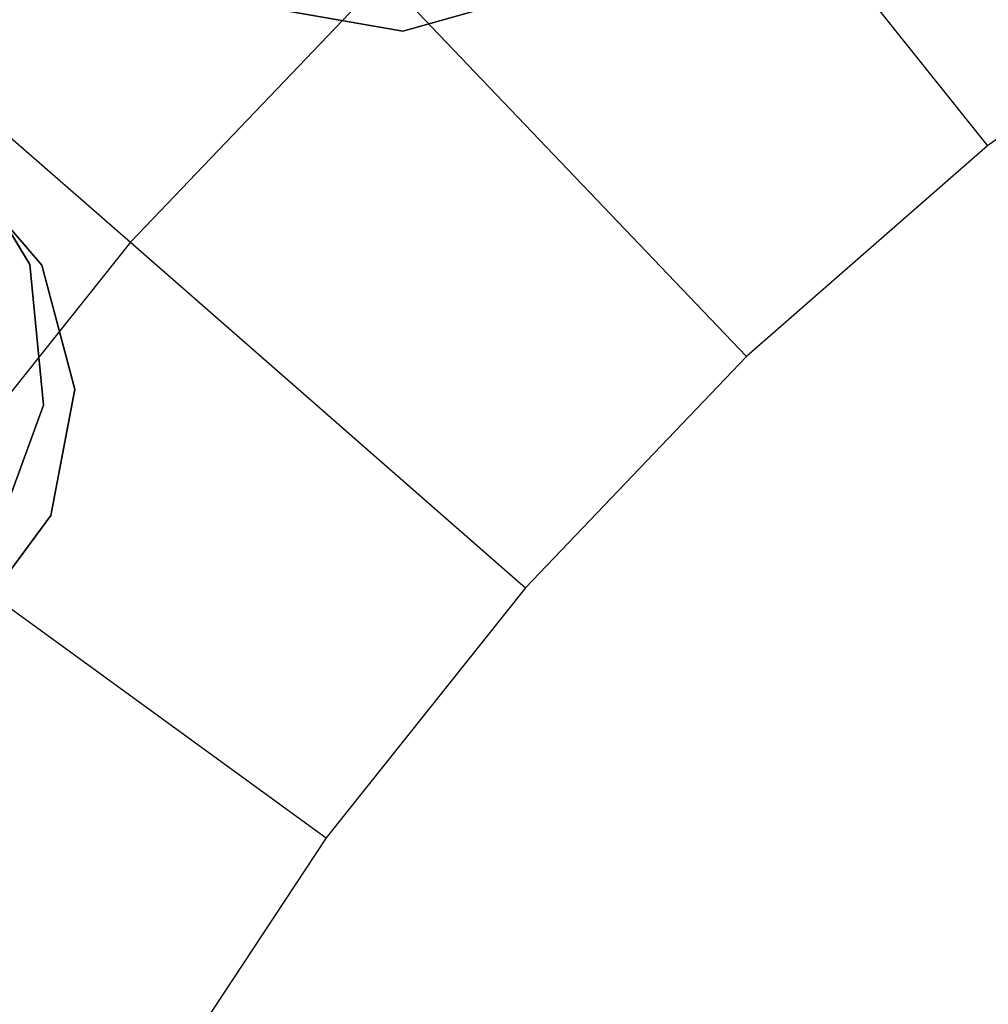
# Model space of a CAD drawing. Extents: x 0.3 to 7.1, y -3.38 to 3.38.
# Tile 224 of 256: x 2.59 to 2.93, y 0.67 to 1.01. Entities that reach past the tile are written whole.
import ezdxf

# ---------------------------------------------------------------- set-up
doc = ezdxf.new("R2010")
doc.units = 0
doc.header["$LTSCALE"] = 2.54
doc.layers.get('0').update_dxf_attribs({"linetype": 'CONTINUOUS'})

# ---------------------------------------------------------------- blocks, each defined once
blk = doc.blocks.new('SINGLES_AVVSTL_STL')
at = {"color": 0}
for p, q in [((2.81221, 1.10861, 5.30457), (2.92566, 0.96634, 5.4454)), ((2.81221, 1.10861, 5.30457), (2.92566, 0.96634, 5.4454)), ((2.50051, 1.04473, 5.1494), (2.62847, 0.93294, 5.30457)), ((2.50051, 1.04473, 5.1494), (2.62847, 0.93294, 5.30457)), ((3.01539, 1.03153, 5.4454), (2.92566, 0.96634, 5.4454)), ((3.01539, 1.03153, 5.4454), (2.92566, 0.96634, 5.4454)), ((2.71639, 1.0249, 5.30457), (2.62847, 0.93294, 5.30457)), ((2.71639, 1.0249, 5.30457), (2.62847, 0.93294, 5.30457)), ((2.71639, 1.0249, 5.30457), (2.84214, 0.89337, 5.4454)), ((2.71639, 1.0249, 5.30457), (2.84214, 0.89337, 5.4454)), ((2.76576, 1.0182, 54.83894), (2.72293, 1.0061, 54.83894)), ((2.72293, 1.0061, 54.63894), (2.76576, 1.0182, 54.63894)), ((2.72293, 1.0061, 54.63894), (2.76576, 1.0182, 54.63894)), ((2.76576, 1.0182, 54.83894), (2.72293, 1.0061, 54.83894)), ((2.76576, 1.0182, 20.47364), (2.72294, 1.00609, 20.47364)), ((2.72294, 1.00609, 20.27364), (2.76576, 1.0182, 20.27364)), ((2.72294, 1.00609, 20.27364), (2.76576, 1.0182, 20.27364)), ((2.76576, 1.0182, 20.47364), (2.72294, 1.00609, 20.47364)), ((2.72293, 1.0061, 54.83894), (2.6791, 1.01377, 54.83894)), ((2.6791, 1.01377, 54.63894), (2.72293, 1.0061, 54.63894)), ((2.6791, 1.01377, 54.63894), (2.72293, 1.0061, 54.63894)), ((2.72293, 1.0061, 54.83894), (2.6791, 1.01377, 54.83894)), ((2.72294, 1.00609, 20.47364), (2.6791, 1.01377, 20.47364)), ((2.6791, 1.01377, 20.27364), (2.72294, 1.00609, 20.27364)), ((2.6791, 1.01377, 20.27364), (2.72294, 1.00609, 20.27364)), ((2.72294, 1.00609, 20.47364), (2.6791, 1.01377, 20.47364)), ((2.72293, 1.0061, 54.63894), (2.72293, 1.0061, 54.83894)), ((2.72293, 1.0061, 54.63894), (2.72293, 1.0061, 54.83894)), ((2.72294, 1.00609, 20.27364), (2.72294, 1.00609, 20.47364)), ((2.72294, 1.00609, 20.27364), (2.72294, 1.00609, 20.47364)), ((2.56813, 0.96704, 61.72336), (2.59356, 0.92521, 61.72336)), ((2.59356, 0.92521, 61.52336), (2.56813, 0.96704, 61.52336)), ((2.59356, 0.92521, 61.52336), (2.56813, 0.96704, 61.52336)), ((2.56813, 0.96704, 61.72336), (2.59356, 0.92521, 61.72336)), ((2.92566, 0.96634, 5.4454), (2.84214, 0.89337, 5.4454)), ((2.92566, 0.96634, 5.4454), (2.84214, 0.89337, 5.4454)), ((2.56875, 0.95875, 54.83894), (2.59774, 0.92498, 54.83894)), ((2.59774, 0.92498, 54.63894), (2.56875, 0.95875, 54.63894)), ((2.59774, 0.92498, 54.63894), (2.56875, 0.95875, 54.63894)), ((2.56875, 0.95875, 54.83894), (2.59774, 0.92498, 54.83894)), ((2.56875, 0.95874, 20.47364), (2.59774, 0.92497, 20.47364)), ((2.59774, 0.92497, 20.27364), (2.56875, 0.95874, 20.27364)), ((2.59774, 0.92497, 20.27364), (2.56875, 0.95874, 20.27364)), ((2.56875, 0.95874, 20.47364), (2.59774, 0.92497, 20.47364)), ((2.62847, 0.93294, 5.30457), (2.54914, 0.83346, 5.30457)), ((2.62847, 0.93294, 5.30457), (2.54914, 0.83346, 5.30457)), ((2.62847, 0.93294, 5.30457), (2.7655, 0.81321, 5.4454)), ((2.62847, 0.93294, 5.30457), (2.7655, 0.81321, 5.4454)), ((2.59356, 0.92521, 61.72336), (2.59832, 0.87649, 61.72336)), ((2.59832, 0.87649, 61.52336), (2.59356, 0.92521, 61.52336)), ((2.59356, 0.92521, 61.52336), (2.59356, 0.92521, 61.72336)), ((2.59356, 0.92521, 61.52336), (2.59356, 0.92521, 61.72336)), ((2.59832, 0.87649, 61.52336), (2.59356, 0.92521, 61.52336)), ((2.59356, 0.92521, 61.72336), (2.59832, 0.87649, 61.72336)), ((2.59774, 0.92498, 54.83894), (2.6092, 0.88198, 54.83894)), ((2.6092, 0.88198, 54.63894), (2.59774, 0.92498, 54.63894)), ((2.59774, 0.92498, 54.63894), (2.59774, 0.92498, 54.83894)), ((2.59774, 0.92498, 54.63894), (2.59774, 0.92498, 54.83894)), ((2.6092, 0.88198, 54.63894), (2.59774, 0.92498, 54.63894)), ((2.59774, 0.92498, 54.83894), (2.6092, 0.88198, 54.83894)), ((2.59774, 0.92497, 20.47364), (2.6092, 0.88197, 20.47364)), ((2.6092, 0.88197, 20.27364), (2.59774, 0.92497, 20.27364)), ((2.59774, 0.92497, 20.27364), (2.59774, 0.92497, 20.47364)), ((2.59774, 0.92497, 20.27364), (2.59774, 0.92497, 20.47364)), ((2.6092, 0.88197, 20.27364), (2.59774, 0.92497, 20.27364)), ((2.59774, 0.92497, 20.47364), (2.6092, 0.88197, 20.47364)), ((2.84214, 0.89337, 5.4454), (2.7655, 0.81321, 5.4454)), ((2.84214, 0.89337, 5.4454), (2.7655, 0.81321, 5.4454)), ((2.6092, 0.88198, 54.83894), (2.60087, 0.83826, 54.83894)), ((2.60087, 0.83826, 54.63894), (2.6092, 0.88198, 54.63894)), ((2.60087, 0.83826, 54.63894), (2.6092, 0.88198, 54.63894)), ((2.6092, 0.88198, 54.83894), (2.60087, 0.83826, 54.83894)), ((2.6092, 0.88197, 20.47364), (2.60087, 0.83825, 20.47364)), ((2.60087, 0.83825, 20.27364), (2.6092, 0.88197, 20.27364)), ((2.60087, 0.83825, 20.27364), (2.6092, 0.88197, 20.27364)), ((2.6092, 0.88197, 20.47364), (2.60087, 0.83825, 20.47364)), ((2.6092, 0.88198, 54.63894), (2.6092, 0.88198, 54.83894)), ((2.6092, 0.88198, 54.63894), (2.6092, 0.88198, 54.83894)), ((2.6092, 0.88197, 20.27364), (2.6092, 0.88197, 20.47364)), ((2.6092, 0.88197, 20.27364), (2.6092, 0.88197, 20.47364)), ((2.59832, 0.87649, 61.72336), (2.58148, 0.83053, 61.72336)), ((2.58148, 0.83053, 61.52336), (2.59832, 0.87649, 61.52336)), ((2.58148, 0.83053, 61.52336), (2.59832, 0.87649, 61.52336)), ((2.59832, 0.87649, 61.72336), (2.58148, 0.83053, 61.72336)), ((2.59832, 0.87649, 61.52336), (2.59832, 0.87649, 61.72336)), ((2.59832, 0.87649, 61.52336), (2.59832, 0.87649, 61.72336)), ((2.60087, 0.83826, 54.83894), (2.5744, 0.80248, 54.83894)), ((2.5744, 0.80248, 54.63894), (2.60087, 0.83826, 54.63894)), ((2.5744, 0.80248, 54.63894), (2.60087, 0.83826, 54.63894)), ((2.60087, 0.83826, 54.83894), (2.5744, 0.80248, 54.83894)), ((2.60087, 0.83825, 20.47364), (2.5744, 0.80248, 20.47364)), ((2.5744, 0.80248, 20.27364), (2.60087, 0.83825, 20.27364)), ((2.5744, 0.80248, 20.27364), (2.60087, 0.83825, 20.27364)), ((2.60087, 0.83825, 20.47364), (2.5744, 0.80248, 20.47364)), ((2.60087, 0.83826, 54.63894), (2.60087, 0.83826, 54.83894)), ((2.60087, 0.83826, 54.63894), (2.60087, 0.83826, 54.83894)), ((2.60087, 0.83825, 20.27364), (2.60087, 0.83825, 20.47364)), ((2.60087, 0.83825, 20.27364), (2.60087, 0.83825, 20.47364)), ((2.54914, 0.83346, 5.30457), (2.69635, 0.7265, 5.4454)), ((2.54914, 0.83346, 5.30457), (2.69635, 0.7265, 5.4454)), ((2.7655, 0.81321, 5.4454), (2.69635, 0.7265, 5.4454)), ((2.7655, 0.81321, 5.4454), (2.69635, 0.7265, 5.4454)), ((2.69635, 0.7265, 5.4454), (2.63526, 0.63394, 5.4454)), ((2.69635, 0.7265, 5.4454), (2.63526, 0.63394, 5.4454))]:
    blk.add_line(p, q, dxfattribs=at)

msp = doc.modelspace()

# ---------------------------------------------------------------- block references
at = {"color": 0}
msp.add_blockref('SINGLES_AVVSTL_STL', (0, 0), dxfattribs=at)

doc.saveas('drawing.dxf')
